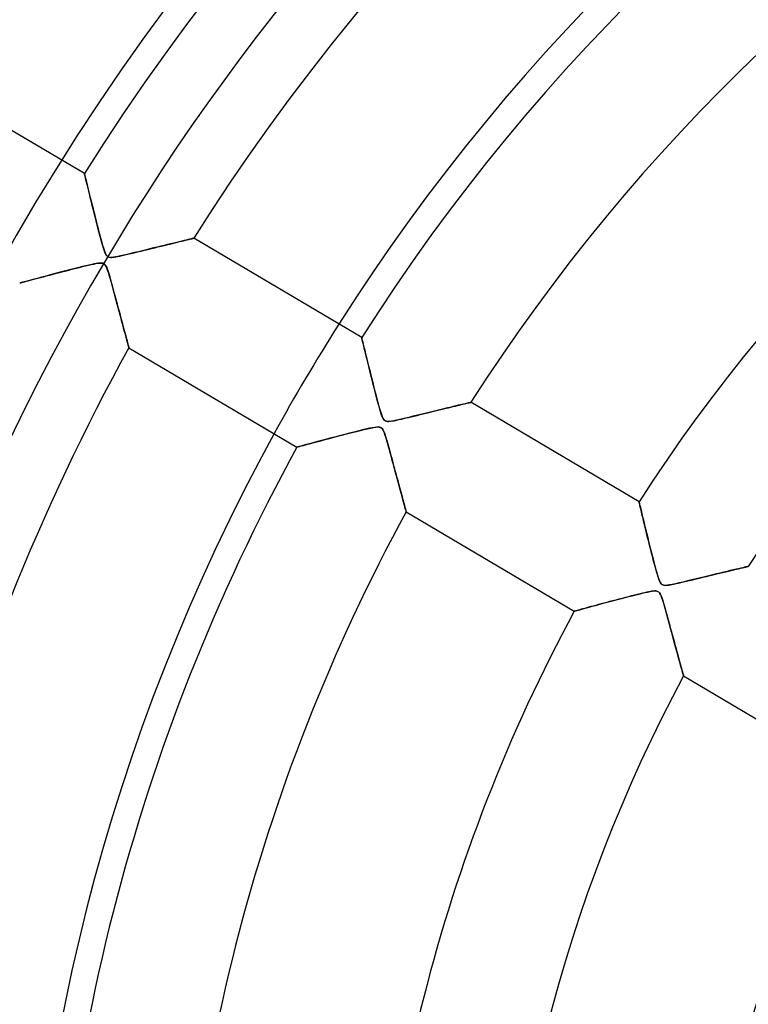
# Model space of a CAD drawing. Header units: millimetres. Extents: x -625 to 625, y -625 to 625.
# Tile 19 of 56: x -159 to -102, y 32 to 109. Entities that reach past the tile are written whole.
import ezdxf

# ---------------------------------------------------------------- set-up
doc = ezdxf.new("R2010")
doc.units = ezdxf.units.MM
doc.layers.add('HIDDEN', color=7, linetype='Continuous')
doc.layers.add('THICK', color=7, linetype='Continuous')

msp = doc.modelspace()

# ---------------------------------------------------------------- linework, layer by layer
at = {"layer": 'HIDDEN'}
for p, q in [((-154.279, 97.049), (-154.276, 97.038)), ((-154.276, 97.038), (-154.268, 97.005)), ((-154.268, 97.005), (-154.255, 96.951)), ((-154.255, 96.951), (-154.236, 96.875)), ((-154.236, 96.875), (-154.213, 96.778)), ((-154.213, 96.778), (-154.184, 96.662)), ((-154.184, 96.662), (-154.152, 96.527)), ((-154.152, 96.527), (-154.114, 96.375)), ((-154.114, 96.375), (-154.073, 96.206)), ((-154.073, 96.206), (-154.028, 96.022)), ((-154.028, 96.022), (-153.979, 95.825)), ((-153.979, 95.825), (-153.927, 95.615)), ((-153.927, 95.615), (-153.872, 95.393)), ((-153.872, 95.393), (-153.815, 95.16)), ((-153.815, 95.16), (-153.755, 94.918)), ((-153.755, 94.918), (-153.692, 94.667)), ((-153.692, 94.667), (-153.627, 94.409)), ((-153.627, 94.409), (-153.561, 94.146)), ((-153.561, 94.146), (-153.494, 93.88)), ((-153.494, 93.88), (-153.427, 93.615)), ((-153.427, 93.615), (-153.36, 93.35)), ((-153.36, 93.35), (-153.293, 93.088)), ((-153.293, 93.088), (-153.226, 92.83)), ((-153.226, 92.83), (-153.16, 92.576)), ((-153.16, 92.576), (-153.095, 92.327)), ((-153.095, 92.327), (-153.031, 92.086)), ((-153.031, 92.086), (-152.968, 91.852)), ((-152.968, 91.852), (-152.906, 91.628)), ((-152.906, 91.628), (-152.846, 91.418)), ((-152.846, 91.418), (-152.788, 91.225)), ((-148.495, 91.285), (-148.251, 91.344)), ((-148.251, 91.344), (-148.015, 91.402)), ((-148.015, 91.402), (-147.787, 91.458)), ((-147.787, 91.458), (-147.568, 91.511)), ((-147.568, 91.511), (-147.358, 91.562)), ((-147.358, 91.562), (-147.159, 91.611)), ((-147.159, 91.611), (-146.97, 91.657)), ((-146.97, 91.657), (-146.793, 91.7)), ((-146.793, 91.7), (-146.627, 91.74)), ((-146.627, 91.74), (-146.473, 91.777)), ((-146.473, 91.777), (-146.332, 91.811)), ((-146.332, 91.811), (-146.204, 91.842)), ((-146.204, 91.842), (-146.088, 91.87)), ((-146.088, 91.87), (-145.986, 91.895)), ((-145.986, 91.895), (-145.897, 91.916)), ((-145.897, 91.916), (-145.823, 91.934)), ((-145.823, 91.934), (-145.764, 91.948)), ((-145.764, 91.948), (-145.721, 91.958)), ((-145.721, 91.958), (-145.694, 91.965)), ((-145.694, 91.965), (-145.685, 91.967)), ((-152.788, 91.225), (-152.733, 91.052)), ((-152.733, 91.052), (-152.68, 90.904)), ((-152.68, 90.904), (-152.632, 90.785)), ((-152.632, 90.785), (-152.589, 90.697)), ((-152.589, 90.697), (-152.549, 90.631)), ((-152.549, 90.631), (-152.508, 90.579)), ((-152.508, 90.579), (-152.464, 90.537)), ((-151.489, 90.566), (-151.299, 90.608)), ((-151.299, 90.608), (-151.09, 90.656)), ((-151.09, 90.656), (-150.863, 90.709)), ((-150.863, 90.709), (-150.621, 90.766)), ((-150.621, 90.766), (-150.365, 90.828)), ((-150.365, 90.828), (-150.096, 90.893)), ((-150.096, 90.893), (-149.818, 90.961)), ((-149.818, 90.961), (-149.541, 91.029)), ((-149.541, 91.029), (-149.27, 91.095)), ((-149.27, 91.095), (-149.005, 91.16)), ((-149.005, 91.16), (-148.746, 91.223)), ((-148.746, 91.223), (-148.495, 91.285)), ((-154.171, 89.8), (-154.437, 89.735)), ((-153.927, 89.857), (-154.171, 89.8)), ((-153.707, 89.907), (-153.927, 89.857)), ((-153.514, 89.948), (-153.707, 89.907)), ((-153.347, 89.98), (-153.514, 89.948)), ((-153.191, 90.005), (-153.347, 89.98)), ((-153.048, 90.019), (-153.191, 90.005)), ((-152.927, 90.019), (-153.048, 90.019)), ((-152.83, 90.002), (-152.927, 90.019)), ((-152.75, 89.969), (-152.83, 90.002)), ((-152.681, 89.914), (-152.75, 89.969)), ((-152.619, 89.837), (-152.681, 89.914)), ((-152.562, 89.734), (-152.619, 89.837)), ((-152.464, 90.537), (-152.416, 90.506)), ((-152.416, 90.506), (-152.363, 90.483)), ((-152.363, 90.483), (-152.301, 90.468)), ((-152.301, 90.468), (-152.23, 90.461)), ((-152.23, 90.461), (-152.147, 90.46)), ((-152.147, 90.46), (-152.049, 90.468)), ((-152.049, 90.468), (-151.937, 90.482)), ((-151.937, 90.482), (-151.808, 90.503)), ((-151.808, 90.503), (-151.658, 90.531)), ((-151.658, 90.531), (-151.489, 90.566)), ((-157.137, 89.039), (-157.399, 88.97)), ((-156.863, 89.111), (-157.137, 89.039)), ((-156.578, 89.186), (-156.863, 89.111)), ((-156.283, 89.263), (-156.578, 89.186)), ((-155.978, 89.343), (-156.283, 89.263)), ((-155.663, 89.424), (-155.978, 89.343)), ((-155.341, 89.507), (-155.663, 89.424)), ((-155.024, 89.588), (-155.341, 89.507)), ((-154.722, 89.664), (-155.024, 89.588)), ((-154.437, 89.735), (-154.722, 89.664)), ((-152.506, 89.607), (-152.562, 89.734)), ((-152.45, 89.454), (-152.506, 89.607)), ((-152.391, 89.273), (-152.45, 89.454)), ((-152.327, 89.062), (-152.391, 89.273)), ((-152.257, 88.823), (-152.327, 89.062)), ((-159.354, 88.446), (-159.369, 88.442)), ((-159.31, 88.458), (-159.354, 88.446)), ((-159.237, 88.478), (-159.31, 88.458)), ((-159.137, 88.504), (-159.237, 88.478)), ((-159.014, 88.538), (-159.137, 88.504)), ((-158.869, 88.577), (-159.014, 88.538)), ((-158.704, 88.621), (-158.869, 88.577)), ((-158.521, 88.67), (-158.704, 88.621)), ((-158.323, 88.723), (-158.521, 88.67)), ((-158.11, 88.78), (-158.323, 88.723)), ((-157.885, 88.84), (-158.11, 88.78)), ((-157.648, 88.903), (-157.885, 88.84)), ((-157.399, 88.97), (-157.648, 88.903)), ((-152.183, 88.56), (-152.257, 88.823)), ((-152.105, 88.277), (-152.183, 88.56)), ((-152.023, 87.976), (-152.105, 88.277)), ((-151.94, 87.67), (-152.023, 87.976)), ((-151.859, 87.367), (-151.94, 87.67)), ((-151.778, 87.068), (-151.859, 87.367)), ((-151.699, 86.774), (-151.778, 87.068)), ((-151.622, 86.486), (-151.699, 86.774)), ((-151.546, 86.204), (-151.622, 86.486)), ((-151.472, 85.929), (-151.546, 86.204)), ((-151.4, 85.663), (-151.472, 85.929)), ((-151.331, 85.405), (-151.4, 85.663)), ((-151.264, 85.157), (-151.331, 85.405)), ((-151.2, 84.92), (-151.264, 85.157)), ((-151.139, 84.694), (-151.2, 84.92)), ((-151.081, 84.481), (-151.139, 84.694)), ((-151.027, 84.282), (-151.081, 84.481)), ((-150.977, 84.099), (-151.027, 84.282)), ((-150.932, 83.933), (-150.977, 84.099)), ((-150.892, 83.786), (-150.932, 83.933)), ((-150.857, 83.658), (-150.892, 83.786)), ((-150.828, 83.552), (-150.857, 83.658)), ((-132.471, 84.152), (-132.466, 84.13)), ((-132.466, 84.13), (-132.45, 84.065)), ((-132.45, 84.065), (-132.424, 83.957)), ((-132.424, 83.957), (-132.388, 83.809)), ((-132.388, 83.809), (-132.343, 83.624)), ((-132.343, 83.624), (-132.29, 83.406)), ((-150.805, 83.468), (-150.828, 83.552)), ((-150.789, 83.408), (-150.805, 83.468)), ((-150.779, 83.372), (-150.789, 83.408)), ((-150.776, 83.36), (-150.779, 83.372)), ((-132.29, 83.406), (-132.23, 83.158)), ((-132.23, 83.158), (-132.163, 82.883)), ((-132.163, 82.883), (-132.09, 82.584)), ((-132.09, 82.584), (-132.011, 82.265)), ((-132.011, 82.265), (-131.928, 81.927)), ((-131.928, 81.927), (-131.84, 81.575)), ((-131.84, 81.575), (-131.75, 81.213)), ((-131.75, 81.213), (-131.658, 80.848)), ((-131.658, 80.848), (-131.567, 80.488)), ((-131.567, 80.488), (-131.477, 80.135)), ((-131.477, 80.135), (-131.389, 79.791)), ((-131.389, 79.791), (-131.303, 79.462)), ((-131.303, 79.462), (-131.22, 79.149)), ((-131.22, 79.149), (-131.141, 78.856)), ((-124.382, 78.949), (-124.269, 78.976)), ((-124.269, 78.976), (-124.168, 79)), ((-124.168, 79), (-124.082, 79.02)), ((-124.082, 79.02), (-124.009, 79.038)), ((-124.009, 79.038), (-123.952, 79.051)), ((-123.952, 79.051), (-123.91, 79.061)), ((-123.91, 79.061), (-123.885, 79.067)), ((-123.885, 79.067), (-123.876, 79.069)), ((-131.141, 78.856), (-131.065, 78.586)), ((-131.065, 78.586), (-130.993, 78.342)), ((-130.993, 78.342), (-130.924, 78.129)), ((-127.641, 78.16), (-127.396, 78.22)), ((-127.396, 78.22), (-127.152, 78.279)), ((-127.152, 78.279), (-126.914, 78.337)), ((-126.914, 78.337), (-126.682, 78.394)), ((-126.682, 78.394), (-126.458, 78.448)), ((-126.458, 78.448), (-126.241, 78.501)), ((-126.241, 78.501), (-126.031, 78.552)), ((-126.031, 78.552), (-125.828, 78.601)), ((-125.828, 78.601), (-125.634, 78.648)), ((-125.634, 78.648), (-125.448, 78.693)), ((-125.448, 78.693), (-125.27, 78.736)), ((-125.27, 78.736), (-125.1, 78.777)), ((-125.1, 78.777), (-124.939, 78.815)), ((-124.939, 78.815), (-124.786, 78.852)), ((-124.786, 78.852), (-124.641, 78.887)), ((-124.641, 78.887), (-124.506, 78.919)), ((-124.506, 78.919), (-124.382, 78.949)), ((-130.924, 78.129), (-130.858, 77.952)), ((-130.858, 77.952), (-130.797, 77.818)), ((-130.797, 77.818), (-130.738, 77.723)), ((-130.738, 77.723), (-130.677, 77.656)), ((-130.677, 77.656), (-130.609, 77.61)), ((-130.609, 77.61), (-130.532, 77.582)), ((-130.532, 77.582), (-130.44, 77.569)), ((-130.44, 77.569), (-130.326, 77.57)), ((-130.326, 77.57), (-130.195, 77.582)), ((-130.195, 77.582), (-130.059, 77.602)), ((-130.059, 77.602), (-129.928, 77.626)), ((-129.928, 77.626), (-129.803, 77.651)), ((-129.803, 77.651), (-129.666, 77.68)), ((-129.666, 77.68), (-129.514, 77.713)), ((-129.514, 77.713), (-129.348, 77.751)), ((-129.348, 77.751), (-129.17, 77.792)), ((-129.17, 77.792), (-128.979, 77.837)), ((-128.979, 77.837), (-128.778, 77.885)), ((-128.778, 77.885), (-128.567, 77.936)), ((-128.567, 77.936), (-128.346, 77.989)), ((-128.346, 77.989), (-128.118, 78.044)), ((-128.118, 78.044), (-127.883, 78.101)), ((-127.883, 78.101), (-127.641, 78.16)), ((-133.206, 76.7), (-133.542, 76.614)), ((-132.887, 76.781), (-133.206, 76.7)), ((-132.588, 76.855), (-132.887, 76.781)), ((-132.313, 76.922), (-132.588, 76.855)), ((-132.065, 76.98), (-132.313, 76.922)), ((-131.848, 77.029), (-132.065, 76.98)), ((-131.653, 77.069), (-131.848, 77.029)), ((-131.473, 77.101), (-131.653, 77.069)), ((-131.312, 77.122), (-131.473, 77.101)), ((-131.179, 77.129), (-131.312, 77.122)), ((-131.074, 77.121), (-131.179, 77.129)), ((-130.991, 77.097), (-131.074, 77.121)), ((-130.921, 77.057), (-130.991, 77.097)), ((-130.859, 76.998), (-130.921, 77.057)), ((-130.802, 76.915), (-130.859, 76.998)), ((-130.744, 76.802), (-130.802, 76.915)), ((-130.684, 76.652), (-130.744, 76.802)), ((-130.621, 76.47), (-130.684, 76.652)), ((-136.219, 75.908), (-136.475, 75.839)), ((-135.94, 75.983), (-136.219, 75.908)), ((-135.64, 76.063), (-135.94, 75.983)), ((-135.318, 76.149), (-135.64, 76.063)), ((-134.977, 76.24), (-135.318, 76.149)), ((-134.617, 76.334), (-134.977, 76.24)), ((-134.251, 76.43), (-134.617, 76.334)), ((-133.891, 76.524), (-134.251, 76.43)), ((-133.542, 76.614), (-133.891, 76.524)), ((-130.555, 76.26), (-130.621, 76.47)), ((-130.487, 76.031), (-130.555, 76.26)), ((-130.42, 75.795), (-130.487, 76.031)), ((-137.542, 75.55), (-137.561, 75.545)), ((-137.486, 75.565), (-137.542, 75.55)), ((-137.393, 75.591), (-137.486, 75.565)), ((-137.265, 75.625), (-137.393, 75.591)), ((-137.106, 75.669), (-137.265, 75.625)), ((-136.92, 75.719), (-137.106, 75.669)), ((-136.708, 75.776), (-136.92, 75.719)), ((-136.475, 75.839), (-136.708, 75.776)), ((-130.354, 75.56), (-130.42, 75.795)), ((-130.29, 75.325), (-130.354, 75.56)), ((-130.226, 75.091), (-130.29, 75.325)), ((-130.163, 74.859), (-130.226, 75.091)), ((-130.1, 74.629), (-130.163, 74.859)), ((-130.038, 74.4), (-130.1, 74.629)), ((-129.977, 74.174), (-130.038, 74.4)), ((-129.917, 73.951), (-129.977, 74.174)), ((-129.857, 73.731), (-129.917, 73.951)), ((-129.799, 73.514), (-129.857, 73.731)), ((-129.741, 73.301), (-129.799, 73.514)), ((-129.685, 73.091), (-129.741, 73.301)), ((-129.629, 72.886), (-129.685, 73.091)), ((-129.575, 72.686), (-129.629, 72.886)), ((-129.522, 72.49), (-129.575, 72.686)), ((-129.47, 72.3), (-129.522, 72.49)), ((-129.42, 72.115), (-129.47, 72.3)), ((-129.371, 71.937), (-129.42, 72.115)), ((-129.325, 71.766), (-129.371, 71.937)), ((-129.28, 71.603), (-129.325, 71.766)), ((-129.238, 71.447), (-129.28, 71.603)), ((-129.197, 71.301), (-129.238, 71.447)), ((-129.16, 71.164), (-129.197, 71.301)), ((-110.66, 71.253), (-110.657, 71.241)), ((-110.657, 71.241), (-110.648, 71.204)), ((-129.125, 71.037), (-129.16, 71.164)), ((-129.093, 70.921), (-129.125, 71.037)), ((-129.065, 70.817), (-129.093, 70.921)), ((-129.039, 70.725), (-129.065, 70.817)), ((-129.017, 70.645), (-129.039, 70.725)), ((-128.999, 70.58), (-129.017, 70.645)), ((-128.985, 70.528), (-128.999, 70.58)), ((-128.975, 70.491), (-128.985, 70.528)), ((-128.969, 70.469), (-128.975, 70.491)), ((-128.967, 70.462), (-128.969, 70.469)), ((-110.648, 71.204), (-110.634, 71.144)), ((-110.634, 71.144), (-110.613, 71.058)), ((-110.613, 71.058), (-110.587, 70.948)), ((-110.587, 70.948), (-110.555, 70.814)), ((-110.555, 70.814), (-110.517, 70.657)), ((-110.517, 70.657), (-110.475, 70.48)), ((-110.475, 70.48), (-110.427, 70.282)), ((-110.427, 70.282), (-110.375, 70.065)), ((-110.375, 70.065), (-110.318, 69.83)), ((-110.318, 69.83), (-110.257, 69.579)), ((-110.257, 69.579), (-110.192, 69.313)), ((-110.192, 69.313), (-110.124, 69.034)), ((-110.124, 69.034), (-110.052, 68.742)), ((-110.052, 68.742), (-109.977, 68.439)), ((-109.977, 68.439), (-109.901, 68.133)), ((-109.901, 68.133), (-109.825, 67.827)), ((-109.825, 67.827), (-109.749, 67.526)), ((-109.749, 67.526), (-109.674, 67.23)), ((-109.674, 67.23), (-109.6, 66.941)), ((-109.6, 66.941), (-109.527, 66.662)), ((-109.527, 66.662), (-109.457, 66.394)), ((-109.457, 66.394), (-109.389, 66.14)), ((-109.389, 66.14), (-109.324, 65.901)), ((-109.324, 65.901), (-109.261, 65.678)), ((-103.836, 65.749), (-103.616, 65.802)), ((-103.616, 65.802), (-103.407, 65.852)), ((-103.407, 65.852), (-103.208, 65.899)), ((-103.208, 65.899), (-103.019, 65.944)), ((-103.019, 65.944), (-102.841, 65.986)), ((-102.841, 65.986), (-102.677, 66.024)), ((-102.677, 66.024), (-102.527, 66.06)), ((-102.527, 66.06), (-102.394, 66.091)), ((-102.394, 66.091), (-102.28, 66.118)), ((-102.28, 66.118), (-102.188, 66.139)), ((-102.188, 66.139), (-102.12, 66.155)), ((-102.12, 66.155), (-102.077, 66.165)), ((-102.077, 66.165), (-102.063, 66.169)), ((-109.261, 65.678), (-109.201, 65.473)), ((-109.201, 65.473), (-109.141, 65.285)), ((-109.141, 65.285), (-109.083, 65.12)), ((-109.083, 65.12), (-109.028, 64.986)), ((-106.927, 65.005), (-106.687, 65.062)), ((-106.687, 65.062), (-106.437, 65.123)), ((-106.437, 65.123), (-106.176, 65.186)), ((-106.176, 65.186), (-105.907, 65.251)), ((-105.907, 65.251), (-105.631, 65.317)), ((-105.631, 65.317), (-105.353, 65.385)), ((-105.353, 65.385), (-105.08, 65.451)), ((-105.08, 65.451), (-104.814, 65.515)), ((-104.814, 65.515), (-104.556, 65.577)), ((-104.556, 65.577), (-104.307, 65.637)), ((-104.307, 65.637), (-104.067, 65.694)), ((-104.067, 65.694), (-103.836, 65.749)), ((-109.028, 64.986), (-108.974, 64.883)), ((-108.974, 64.883), (-108.92, 64.806)), ((-108.92, 64.806), (-108.86, 64.749)), ((-108.86, 64.749), (-108.792, 64.71)), ((-108.792, 64.71), (-108.712, 64.686)), ((-108.712, 64.686), (-108.613, 64.677)), ((-108.613, 64.677), (-108.487, 64.681)), ((-108.487, 64.681), (-108.344, 64.698)), ((-108.344, 64.698), (-108.196, 64.722)), ((-108.196, 64.722), (-108.056, 64.749)), ((-108.056, 64.749), (-107.911, 64.779)), ((-107.911, 64.779), (-107.747, 64.814)), ((-107.747, 64.814), (-107.565, 64.855)), ((-107.565, 64.855), (-107.367, 64.901)), ((-107.367, 64.901), (-107.154, 64.951)), ((-107.154, 64.951), (-106.927, 65.005)), ((-112.491, 63.526), (-112.733, 63.462)), ((-112.243, 63.591), (-112.491, 63.526)), ((-111.99, 63.657), (-112.243, 63.591)), ((-111.734, 63.723), (-111.99, 63.657)), ((-111.482, 63.788), (-111.734, 63.723)), ((-111.239, 63.851), (-111.482, 63.788)), ((-111.006, 63.909), (-111.239, 63.851)), ((-110.786, 63.964), (-111.006, 63.909)), ((-110.578, 64.015), (-110.786, 63.964)), ((-110.384, 64.061), (-110.578, 64.015)), ((-110.204, 64.103), (-110.384, 64.061)), ((-110.041, 64.139), (-110.204, 64.103)), ((-109.895, 64.17), (-110.041, 64.139)), ((-109.765, 64.194), (-109.895, 64.17)), ((-109.644, 64.215), (-109.765, 64.194)), ((-109.53, 64.229), (-109.644, 64.215)), ((-109.426, 64.236), (-109.53, 64.229)), ((-109.336, 64.236), (-109.426, 64.236)), ((-109.261, 64.226), (-109.336, 64.236)), ((-109.199, 64.208), (-109.261, 64.226)), ((-109.145, 64.181), (-109.199, 64.208)), ((-109.097, 64.144), (-109.145, 64.181)), ((-109.054, 64.098), (-109.097, 64.144)), ((-109.013, 64.039), (-109.054, 64.098)), ((-108.969, 63.961), (-109.013, 64.039)), ((-108.919, 63.848), (-108.969, 63.961)), ((-108.861, 63.693), (-108.919, 63.848)), ((-108.794, 63.489), (-108.861, 63.693)), ((-108.719, 63.242), (-108.794, 63.489)), ((-115.521, 62.708), (-115.601, 62.687)), ((-115.428, 62.734), (-115.521, 62.708)), ((-115.322, 62.763), (-115.428, 62.734)), ((-115.204, 62.796), (-115.322, 62.763)), ((-115.073, 62.831), (-115.204, 62.796)), ((-114.931, 62.87), (-115.073, 62.831)), ((-114.777, 62.912), (-114.931, 62.87)), ((-114.612, 62.957), (-114.777, 62.912)), ((-114.437, 63.005), (-114.612, 62.957)), ((-114.252, 63.055), (-114.437, 63.005)), ((-114.057, 63.108), (-114.252, 63.055)), ((-113.854, 63.163), (-114.057, 63.108)), ((-113.644, 63.219), (-113.854, 63.163)), ((-113.426, 63.278), (-113.644, 63.219)), ((-113.201, 63.338), (-113.426, 63.278)), ((-112.97, 63.399), (-113.201, 63.338)), ((-112.733, 63.462), (-112.97, 63.399)), ((-108.637, 62.959), (-108.719, 63.242)), ((-108.549, 62.647), (-108.637, 62.959)), ((-115.741, 62.648), (-115.75, 62.645)), ((-115.712, 62.656), (-115.741, 62.648)), ((-115.665, 62.669), (-115.712, 62.656)), ((-115.601, 62.687), (-115.665, 62.669)), ((-108.456, 62.311), (-108.549, 62.647)), ((-108.361, 61.962), (-108.456, 62.311)), ((-108.267, 61.617), (-108.361, 61.962)), ((-108.176, 61.281), (-108.267, 61.617)), ((-108.087, 60.953), (-108.176, 61.281)), ((-108, 60.635), (-108.087, 60.953)), ((-107.916, 60.326), (-108, 60.635)), ((-107.835, 60.029), (-107.916, 60.326)), ((-107.757, 59.743), (-107.835, 60.029)), ((-107.682, 59.468), (-107.757, 59.743)), ((-107.61, 59.207), (-107.682, 59.468)), ((-107.542, 58.961), (-107.61, 59.207)), ((-107.478, 58.731), (-107.542, 58.961)), ((-107.419, 58.517), (-107.478, 58.731)), ((-107.365, 58.323), (-107.419, 58.517)), ((-107.317, 58.148), (-107.365, 58.323)), ((-107.274, 57.994), (-107.317, 58.148)), ((-107.237, 57.862), (-107.274, 57.994)), ((-107.207, 57.753), (-107.237, 57.862)), ((-107.183, 57.669), (-107.207, 57.753)), ((-107.166, 57.609), (-107.183, 57.669)), ((-107.156, 57.573), (-107.166, 57.609)), ((-107.153, 57.561), (-107.156, 57.573))]:
    msp.add_line(p, q, dxfattribs=at)
for radius, start, end in [(506.5, 0, 179.99998), (502.5, 0, 180.00002), (450, 0, 179.99998), (202.6, 0, 180.00002), (184.35, 89.99998, 270.00002), (177.275, 89.99998, 179.99998), (159.025, 147.59823, 151.20179)]:
    msp.add_arc((0, 0), radius, start, end, dxfattribs=at)
at = {"layer": 'THICK'}
for p, q in [((-154.279, 97.049), (-167.492, 104.863)), ((-154.275, 97.034), (-154.279, 97.049)), ((-154.264, 96.989), (-154.275, 97.034)), ((-154.246, 96.916), (-154.264, 96.989)), ((-154.222, 96.816), (-154.246, 96.916)), ((-154.192, 96.692), (-154.222, 96.816)), ((-154.156, 96.545), (-154.192, 96.692)), ((-154.115, 96.379), (-154.156, 96.545)), ((-154.07, 96.196), (-154.115, 96.379)), ((-154.021, 95.996), (-154.07, 96.196)), ((-153.969, 95.783), (-154.021, 95.996)), ((-153.913, 95.557), (-153.969, 95.783)), ((-153.854, 95.318), (-153.913, 95.557)), ((-153.792, 95.068), (-153.854, 95.318)), ((-153.727, 94.805), (-153.792, 95.068)), ((-153.658, 94.531), (-153.727, 94.805)), ((-153.586, 94.245), (-153.658, 94.531)), ((-153.512, 93.949), (-153.586, 94.245)), ((-153.434, 93.643), (-153.512, 93.949)), ((-153.354, 93.328), (-153.434, 93.643)), ((-153.272, 93.006), (-153.354, 93.328)), ((-153.19, 92.689), (-153.272, 93.006)), ((-153.111, 92.388), (-153.19, 92.689)), ((-153.036, 92.104), (-153.111, 92.388)), ((-152.965, 91.84), (-153.036, 92.104)), ((-152.898, 91.598), (-152.965, 91.84)), ((-152.835, 91.381), (-152.898, 91.598)), ((-152.778, 91.192), (-152.835, 91.381)), ((-148.004, 91.405), (-148.272, 91.339)), ((-147.745, 91.468), (-148.004, 91.405)), ((-147.496, 91.529), (-147.745, 91.468)), ((-147.257, 91.587), (-147.496, 91.529)), ((-147.029, 91.642), (-147.257, 91.587)), ((-146.815, 91.694), (-147.029, 91.642)), ((-146.615, 91.743), (-146.815, 91.694)), ((-146.431, 91.787), (-146.615, 91.743)), ((-146.264, 91.828), (-146.431, 91.787)), ((-146.115, 91.863), (-146.264, 91.828)), ((-145.987, 91.894), (-146.115, 91.863)), ((-145.879, 91.92), (-145.987, 91.894)), ((-145.795, 91.941), (-145.879, 91.92)), ((-145.734, 91.955), (-145.795, 91.941)), ((-145.697, 91.964), (-145.734, 91.955)), ((-145.685, 91.967), (-145.697, 91.964)), ((-132.471, 84.152), (-145.685, 91.967)), ((-152.726, 91.031), (-152.778, 91.192)), ((-152.672, 90.883), (-152.726, 91.031)), ((-152.616, 90.75), (-152.672, 90.883)), ((-152.557, 90.644), (-152.616, 90.75)), ((-152.496, 90.567), (-152.557, 90.644)), ((-151.429, 90.579), (-151.645, 90.534)), ((-151.186, 90.633), (-151.429, 90.579)), ((-150.921, 90.695), (-151.186, 90.633)), ((-150.635, 90.763), (-150.921, 90.695)), ((-150.332, 90.836), (-150.635, 90.763)), ((-150.024, 90.911), (-150.332, 90.836)), ((-149.719, 90.985), (-150.024, 90.911)), ((-149.418, 91.059), (-149.719, 90.985)), ((-149.122, 91.131), (-149.418, 91.059)), ((-148.832, 91.202), (-149.122, 91.131)), ((-148.549, 91.272), (-148.832, 91.202)), ((-148.272, 91.339), (-148.549, 91.272)), ((-154.419, 89.739), (-154.183, 89.797)), ((-154.183, 89.797), (-153.957, 89.851)), ((-153.957, 89.851), (-153.744, 89.899)), ((-153.744, 89.899), (-153.548, 89.941)), ((-153.548, 89.941), (-153.369, 89.976)), ((-153.369, 89.976), (-153.214, 90.001)), ((-153.214, 90.001), (-153.087, 90.016)), ((-153.087, 90.016), (-152.989, 90.021)), ((-152.989, 90.021), (-152.912, 90.018)), ((-152.912, 90.018), (-152.846, 90.007)), ((-152.846, 90.007), (-152.788, 89.988)), ((-152.788, 89.988), (-152.738, 89.962)), ((-152.738, 89.962), (-152.692, 89.926)), ((-152.692, 89.926), (-152.649, 89.879)), ((-152.649, 89.879), (-152.609, 89.821)), ((-152.609, 89.821), (-152.568, 89.747)), ((-152.428, 90.513), (-152.496, 90.567)), ((-152.347, 90.479), (-152.428, 90.513)), ((-152.249, 90.462), (-152.347, 90.479)), ((-152.132, 90.461), (-152.249, 90.462)), ((-151.993, 90.474), (-152.132, 90.461)), ((-151.833, 90.498), (-151.993, 90.474)), ((-151.645, 90.534), (-151.833, 90.498)), ((-157.249, 89.009), (-156.999, 89.075)), ((-156.999, 89.075), (-156.742, 89.143)), ((-156.742, 89.143), (-156.479, 89.212)), ((-156.479, 89.212), (-156.214, 89.281)), ((-156.214, 89.281), (-155.949, 89.35)), ((-155.949, 89.35), (-155.685, 89.419)), ((-155.685, 89.419), (-155.423, 89.486)), ((-155.423, 89.486), (-155.164, 89.552)), ((-155.164, 89.552), (-154.91, 89.617)), ((-154.91, 89.617), (-154.661, 89.679)), ((-154.661, 89.679), (-154.419, 89.739)), ((-152.568, 89.747), (-152.528, 89.659)), ((-152.528, 89.659), (-152.486, 89.553)), ((-152.486, 89.553), (-152.442, 89.43)), ((-152.442, 89.43), (-152.395, 89.286)), ((-152.395, 89.286), (-152.344, 89.12)), ((-152.344, 89.12), (-152.289, 88.933)), ((-159.369, 88.442), (-159.358, 88.445)), ((-159.358, 88.445), (-159.326, 88.454)), ((-159.326, 88.454), (-159.272, 88.468)), ((-159.272, 88.468), (-159.196, 88.489)), ((-159.196, 88.489), (-159.1, 88.514)), ((-159.1, 88.514), (-158.984, 88.546)), ((-158.984, 88.546), (-158.85, 88.582)), ((-158.85, 88.582), (-158.699, 88.623)), ((-158.699, 88.623), (-158.531, 88.667)), ((-158.531, 88.667), (-158.349, 88.716)), ((-158.349, 88.716), (-158.152, 88.769)), ((-158.152, 88.769), (-157.943, 88.825)), ((-157.943, 88.825), (-157.722, 88.884)), ((-157.722, 88.884), (-157.491, 88.945)), ((-157.491, 88.945), (-157.249, 89.009)), ((-152.289, 88.933), (-152.23, 88.727)), ((-152.23, 88.727), (-152.168, 88.503)), ((-152.168, 88.503), (-152.101, 88.264)), ((-152.101, 88.264), (-152.032, 88.009)), ((-152.032, 88.009), (-151.96, 87.742)), ((-151.96, 87.742), (-151.885, 87.466)), ((-151.885, 87.466), (-151.811, 87.19)), ((-151.811, 87.19), (-151.738, 86.921)), ((-151.738, 86.921), (-151.668, 86.657)), ((-151.668, 86.657), (-151.599, 86.4)), ((-151.599, 86.4), (-151.531, 86.15)), ((-151.531, 86.15), (-151.466, 85.908)), ((-151.466, 85.908), (-151.403, 85.673)), ((-151.403, 85.673), (-151.342, 85.447)), ((-151.342, 85.447), (-151.283, 85.229)), ((-151.283, 85.229), (-151.227, 85.021)), ((-151.227, 85.021), (-151.173, 84.822)), ((-151.173, 84.822), (-151.123, 84.635)), ((-151.123, 84.635), (-151.075, 84.459)), ((-151.075, 84.459), (-151.03, 84.294)), ((-151.03, 84.294), (-150.989, 84.142)), ((-150.989, 84.142), (-150.951, 84.001)), ((-150.951, 84.001), (-150.916, 83.874)), ((-150.916, 83.874), (-150.885, 83.759)), ((-150.885, 83.759), (-150.857, 83.658)), ((-150.857, 83.658), (-150.833, 83.57)), ((-132.466, 84.133), (-132.471, 84.152)), ((-132.453, 84.076), (-132.466, 84.133)), ((-132.43, 83.982), (-132.453, 84.076)), ((-132.399, 83.853), (-132.43, 83.982)), ((-132.36, 83.694), (-132.399, 83.853)), ((-132.315, 83.506), (-132.36, 83.694)), ((-150.833, 83.57), (-150.813, 83.496)), ((-150.813, 83.496), (-150.797, 83.438)), ((-150.797, 83.438), (-150.785, 83.395)), ((-150.785, 83.395), (-150.778, 83.368)), ((-150.778, 83.368), (-150.776, 83.36)), ((-150.776, 83.36), (-137.561, 75.545)), ((-132.263, 83.293), (-132.315, 83.506)), ((-132.206, 83.058), (-132.263, 83.293)), ((-132.143, 82.8), (-132.206, 83.058)), ((-132.074, 82.52), (-132.143, 82.8)), ((-132, 82.218), (-132.074, 82.52)), ((-131.92, 81.895), (-132, 82.218)), ((-131.835, 81.552), (-131.92, 81.895)), ((-131.745, 81.191), (-131.835, 81.552)), ((-131.652, 80.824), (-131.745, 81.191)), ((-131.561, 80.464), (-131.652, 80.824)), ((-131.472, 80.114), (-131.561, 80.464)), ((-131.386, 79.779), (-131.472, 80.114)), ((-131.302, 79.46), (-131.386, 79.779)), ((-131.224, 79.162), (-131.302, 79.46)), ((-131.15, 78.889), (-131.224, 79.162)), ((-124.34, 78.959), (-124.457, 78.931)), ((-124.235, 78.984), (-124.34, 78.959)), ((-124.142, 79.006), (-124.235, 78.984)), ((-124.062, 79.025), (-124.142, 79.006)), ((-123.995, 79.041), (-124.062, 79.025)), ((-123.944, 79.053), (-123.995, 79.041)), ((-123.906, 79.062), (-123.944, 79.053)), ((-123.884, 79.067), (-123.906, 79.062)), ((-123.876, 79.069), (-123.884, 79.067)), ((-110.66, 71.253), (-123.876, 79.069)), ((-131.081, 78.644), (-131.15, 78.889)), ((-131.019, 78.43), (-131.081, 78.644)), ((-130.961, 78.24), (-131.019, 78.43)), ((-130.902, 78.066), (-130.961, 78.24)), ((-127.392, 78.221), (-127.616, 78.166)), ((-127.17, 78.275), (-127.392, 78.221)), ((-126.952, 78.328), (-127.17, 78.275)), ((-126.737, 78.38), (-126.952, 78.328)), ((-126.527, 78.432), (-126.737, 78.38)), ((-126.32, 78.482), (-126.527, 78.432)), ((-126.118, 78.531), (-126.32, 78.482)), ((-125.921, 78.578), (-126.118, 78.531)), ((-125.729, 78.625), (-125.921, 78.578)), ((-125.543, 78.67), (-125.729, 78.625)), ((-125.364, 78.713), (-125.543, 78.67)), ((-125.192, 78.754), (-125.364, 78.713)), ((-125.027, 78.794), (-125.192, 78.754)), ((-124.871, 78.832), (-125.027, 78.794)), ((-124.723, 78.867), (-124.871, 78.832)), ((-124.585, 78.9), (-124.723, 78.867)), ((-124.457, 78.931), (-124.585, 78.9)), ((-130.843, 77.916), (-130.902, 78.066)), ((-130.785, 77.796), (-130.843, 77.916)), ((-130.727, 77.708), (-130.785, 77.796)), ((-130.666, 77.646), (-130.727, 77.708)), ((-130.597, 77.604), (-130.666, 77.646)), ((-130.516, 77.579), (-130.597, 77.604)), ((-130.416, 77.568), (-130.516, 77.579)), ((-130.288, 77.573), (-130.416, 77.568)), ((-130.128, 77.592), (-130.288, 77.573)), ((-129.938, 77.624), (-130.128, 77.592)), ((-129.723, 77.668), (-129.938, 77.624)), ((-129.489, 77.719), (-129.723, 77.668)), ((-129.25, 77.773), (-129.489, 77.719)), ((-129.012, 77.829), (-129.25, 77.773)), ((-128.775, 77.885), (-129.012, 77.829)), ((-128.54, 77.942), (-128.775, 77.885)), ((-128.306, 77.999), (-128.54, 77.942)), ((-128.074, 78.055), (-128.306, 77.999)), ((-127.844, 78.111), (-128.074, 78.055)), ((-127.616, 78.166), (-127.844, 78.111)), ((-133.562, 76.609), (-133.219, 76.697)), ((-133.219, 76.697), (-132.889, 76.781)), ((-132.889, 76.781), (-132.574, 76.859)), ((-132.574, 76.859), (-132.28, 76.93)), ((-132.28, 76.93), (-132.007, 76.994)), ((-132.007, 76.994), (-131.758, 77.048)), ((-131.758, 77.048), (-131.538, 77.091)), ((-131.538, 77.091), (-131.351, 77.118)), ((-131.351, 77.118), (-131.204, 77.129)), ((-131.204, 77.129), (-131.093, 77.124)), ((-131.093, 77.124), (-131.005, 77.102)), ((-131.005, 77.102), (-130.931, 77.065)), ((-130.931, 77.065), (-130.87, 77.01)), ((-130.87, 77.01), (-130.814, 76.936)), ((-130.814, 76.936), (-130.76, 76.836)), ((-130.76, 76.836), (-130.708, 76.716)), ((-130.708, 76.716), (-130.66, 76.587)), ((-136.574, 75.813), (-136.301, 75.886)), ((-136.301, 75.886), (-136.004, 75.966)), ((-136.004, 75.966), (-135.686, 76.051)), ((-135.686, 76.051), (-135.35, 76.14)), ((-135.35, 76.14), (-135, 76.233)), ((-135, 76.233), (-134.638, 76.329)), ((-134.638, 76.329), (-134.275, 76.424)), ((-134.275, 76.424), (-133.915, 76.518)), ((-133.915, 76.518), (-133.562, 76.609)), ((-130.66, 76.587), (-130.617, 76.46)), ((-130.617, 76.46), (-130.579, 76.339)), ((-130.579, 76.339), (-130.538, 76.205)), ((-130.538, 76.205), (-130.494, 76.056)), ((-130.494, 76.056), (-130.447, 75.892)), ((-130.447, 75.892), (-130.398, 75.716)), ((-137.561, 75.545), (-137.54, 75.551)), ((-137.54, 75.551), (-137.475, 75.568)), ((-137.475, 75.568), (-137.368, 75.597)), ((-137.368, 75.597), (-137.221, 75.637)), ((-137.221, 75.637), (-137.037, 75.687)), ((-137.037, 75.687), (-136.82, 75.746)), ((-136.82, 75.746), (-136.574, 75.813)), ((-130.398, 75.716), (-130.345, 75.527)), ((-130.345, 75.527), (-130.29, 75.328)), ((-130.29, 75.328), (-130.233, 75.118)), ((-130.233, 75.118), (-130.173, 74.899)), ((-130.173, 74.899), (-130.112, 74.673)), ((-130.112, 74.673), (-130.049, 74.439)), ((-130.049, 74.439), (-129.984, 74.199)), ((-129.984, 74.199), (-129.918, 73.955)), ((-129.918, 73.955), (-129.853, 73.713)), ((-129.853, 73.713), (-129.789, 73.476)), ((-129.789, 73.476), (-129.727, 73.246)), ((-129.727, 73.246), (-129.666, 73.023)), ((-129.666, 73.023), (-129.608, 72.807)), ((-129.608, 72.807), (-129.551, 72.599)), ((-129.551, 72.599), (-129.497, 72.398)), ((-129.497, 72.398), (-129.444, 72.205)), ((-129.444, 72.205), (-129.394, 72.02)), ((-129.394, 72.02), (-129.346, 71.844)), ((-129.346, 71.844), (-129.3, 71.675)), ((-129.3, 71.675), (-129.256, 71.515)), ((-129.256, 71.515), (-129.214, 71.363)), ((-129.214, 71.363), (-129.175, 71.22)), ((-129.175, 71.22), (-129.138, 71.086)), ((-110.657, 71.243), (-110.66, 71.253)), ((-110.65, 71.215), (-110.657, 71.243)), ((-129.138, 71.086), (-129.105, 70.963)), ((-129.105, 70.963), (-129.074, 70.851)), ((-129.074, 70.851), (-129.046, 70.751)), ((-129.046, 70.751), (-129.023, 70.665)), ((-129.023, 70.665), (-129.003, 70.593)), ((-129.003, 70.593), (-128.987, 70.537)), ((-128.987, 70.537), (-128.976, 70.495)), ((-128.976, 70.495), (-128.969, 70.47)), ((-128.969, 70.47), (-128.967, 70.462)), ((-128.967, 70.462), (-115.75, 62.645)), ((-110.639, 71.167), (-110.65, 71.215)), ((-110.624, 71.102), (-110.639, 71.167)), ((-110.605, 71.022), (-110.624, 71.102)), ((-110.582, 70.928), (-110.605, 71.022)), ((-110.557, 70.821), (-110.582, 70.928)), ((-110.528, 70.702), (-110.557, 70.821)), ((-110.497, 70.57), (-110.528, 70.702)), ((-110.462, 70.426), (-110.497, 70.57)), ((-110.425, 70.271), (-110.462, 70.426)), ((-110.385, 70.105), (-110.425, 70.271)), ((-110.342, 69.929), (-110.385, 70.105)), ((-110.297, 69.742), (-110.342, 69.929)), ((-110.249, 69.547), (-110.297, 69.742)), ((-110.199, 69.342), (-110.249, 69.547)), ((-110.148, 69.131), (-110.199, 69.342)), ((-110.094, 68.912), (-110.148, 69.131)), ((-110.038, 68.686), (-110.094, 68.912)), ((-109.981, 68.454), (-110.038, 68.686)), ((-109.922, 68.216), (-109.981, 68.454)), ((-109.861, 67.972), (-109.922, 68.216)), ((-109.799, 67.724), (-109.861, 67.972)), ((-109.735, 67.471), (-109.799, 67.724)), ((-109.67, 67.214), (-109.735, 67.471)), ((-109.605, 66.962), (-109.67, 67.214)), ((-109.542, 66.719), (-109.605, 66.962)), ((-109.482, 66.487), (-109.542, 66.719)), ((-109.424, 66.267), (-109.482, 66.487)), ((-109.368, 66.061), (-109.424, 66.267)), ((-109.315, 65.868), (-109.368, 66.061)), ((-109.265, 65.691), (-109.315, 65.868)), ((-103.477, 65.835), (-103.725, 65.776)), ((-103.244, 65.89), (-103.477, 65.835)), ((-103.029, 65.941), (-103.244, 65.89)), ((-102.832, 65.988), (-103.029, 65.941)), ((-102.656, 66.029), (-102.832, 65.988)), ((-102.5, 66.066), (-102.656, 66.029)), ((-102.367, 66.097), (-102.5, 66.066)), ((-102.257, 66.123), (-102.367, 66.097)), ((-102.171, 66.143), (-102.257, 66.123)), ((-102.111, 66.157), (-102.171, 66.143)), ((-102.075, 66.166), (-102.111, 66.157)), ((-102.063, 66.169), (-102.075, 66.166)), ((-109.218, 65.53), (-109.265, 65.691)), ((-109.175, 65.388), (-109.218, 65.53)), ((-109.134, 65.262), (-109.175, 65.388)), ((-109.093, 65.146), (-109.134, 65.262)), ((-109.051, 65.039), (-109.093, 65.146)), ((-109.007, 64.945), (-109.051, 65.039)), ((-106.501, 65.107), (-106.852, 65.023)), ((-106.154, 65.191), (-106.501, 65.107)), ((-105.815, 65.273), (-106.154, 65.191)), ((-105.485, 65.353), (-105.815, 65.273)), ((-105.164, 65.43), (-105.485, 65.353)), ((-104.854, 65.505), (-105.164, 65.43)), ((-104.554, 65.577), (-104.854, 65.505)), ((-104.265, 65.647), (-104.554, 65.577)), ((-103.988, 65.713), (-104.265, 65.647)), ((-103.725, 65.776), (-103.988, 65.713)), ((-108.963, 64.866), (-109.007, 64.945)), ((-108.919, 64.805), (-108.963, 64.866)), ((-108.873, 64.759), (-108.919, 64.805)), ((-108.823, 64.725), (-108.873, 64.759)), ((-108.768, 64.701), (-108.823, 64.725)), ((-108.706, 64.685), (-108.768, 64.701)), ((-108.635, 64.678), (-108.706, 64.685)), ((-108.545, 64.677), (-108.635, 64.678)), ((-108.423, 64.688), (-108.545, 64.677)), ((-108.259, 64.711), (-108.423, 64.688)), ((-108.048, 64.751), (-108.259, 64.711)), ((-107.795, 64.804), (-108.048, 64.751)), ((-107.508, 64.868), (-107.795, 64.804)), ((-107.192, 64.942), (-107.508, 64.868)), ((-106.852, 65.023), (-107.192, 64.942)), ((-112.956, 63.403), (-112.65, 63.484)), ((-112.65, 63.484), (-112.346, 63.564)), ((-112.346, 63.564), (-112.045, 63.643)), ((-112.045, 63.643), (-111.749, 63.72)), ((-111.749, 63.72), (-111.461, 63.794)), ((-111.461, 63.794), (-111.182, 63.865)), ((-111.182, 63.865), (-110.913, 63.932)), ((-110.913, 63.932), (-110.657, 63.995)), ((-110.657, 63.995), (-110.417, 64.053)), ((-110.417, 64.053), (-110.191, 64.106)), ((-110.191, 64.106), (-109.982, 64.152)), ((-109.982, 64.152), (-109.789, 64.19)), ((-109.789, 64.19), (-109.617, 64.218)), ((-109.617, 64.218), (-109.472, 64.235)), ((-109.472, 64.235), (-109.356, 64.237)), ((-109.356, 64.237), (-109.263, 64.227)), ((-109.263, 64.227), (-109.184, 64.202)), ((-109.184, 64.202), (-109.117, 64.161)), ((-109.117, 64.161), (-109.058, 64.102)), ((-109.058, 64.102), (-109.001, 64.02)), ((-109.001, 64.02), (-108.945, 63.908)), ((-108.945, 63.908), (-108.89, 63.774)), ((-108.89, 63.774), (-108.84, 63.633)), ((-108.84, 63.633), (-108.796, 63.497)), ((-108.796, 63.497), (-108.753, 63.356)), ((-115.557, 62.699), (-115.447, 62.729)), ((-115.447, 62.729), (-115.315, 62.765)), ((-115.315, 62.765), (-115.16, 62.808)), ((-115.16, 62.808), (-114.984, 62.856)), ((-114.984, 62.856), (-114.787, 62.91)), ((-114.787, 62.91), (-114.572, 62.968)), ((-114.572, 62.968), (-114.338, 63.032)), ((-114.338, 63.032), (-114.089, 63.099)), ((-114.089, 63.099), (-113.825, 63.17)), ((-113.825, 63.17), (-113.547, 63.245)), ((-113.547, 63.245), (-113.257, 63.323)), ((-113.257, 63.323), (-112.956, 63.403)), ((-108.753, 63.356), (-108.705, 63.195)), ((-108.705, 63.195), (-108.653, 63.016)), ((-108.653, 63.016), (-108.597, 62.82)), ((-108.597, 62.82), (-108.539, 62.609)), ((-115.75, 62.645), (-115.738, 62.649)), ((-115.738, 62.649), (-115.702, 62.659)), ((-115.702, 62.659), (-115.642, 62.675)), ((-115.642, 62.675), (-115.557, 62.699)), ((-108.539, 62.609), (-108.477, 62.384)), ((-108.477, 62.384), (-108.412, 62.147)), ((-108.412, 62.147), (-108.344, 61.898)), ((-108.344, 61.898), (-108.273, 61.64)), ((-108.273, 61.64), (-108.201, 61.373)), ((-108.201, 61.373), (-108.126, 61.099)), ((-108.126, 61.099), (-108.051, 60.822)), ((-108.051, 60.822), (-107.977, 60.551)), ((-107.977, 60.551), (-107.906, 60.287)), ((-107.906, 60.287), (-107.836, 60.031)), ((-107.836, 60.031), (-107.768, 59.784)), ((-107.768, 59.784), (-107.703, 59.546)), ((-107.703, 59.546), (-107.64, 59.317)), ((-107.64, 59.317), (-107.58, 59.099)), ((-107.58, 59.099), (-107.523, 58.892)), ((-107.523, 58.892), (-107.468, 58.695)), ((-107.468, 58.695), (-107.417, 58.507)), ((-107.417, 58.507), (-107.368, 58.332)), ((-107.368, 58.332), (-107.322, 58.169)), ((-107.322, 58.169), (-107.281, 58.02)), ((-107.281, 58.02), (-107.244, 57.889)), ((-107.244, 57.889), (-107.213, 57.776)), ((-107.213, 57.776), (-107.188, 57.685)), ((-107.188, 57.685), (-107.169, 57.618)), ((-107.169, 57.618), (-107.157, 57.576)), ((-107.157, 57.576), (-107.153, 57.561)), ((-107.153, 57.561), (-93.932, 49.742))]:
    msp.add_line(p, q, dxfattribs=at)
for radius, start, end in [(556.5, 0, 180.00002), (501.5, 0, 179.99998), (197.61, 91.44985, 147.95014), (182.265, 91.57195, 147.82804), (172.285, 91.66305, 147.73694), (159.025, 91.80176, 147.59823), (156.94, 91.82571, 147.57428), (146.96, 91.94976, 147.45023), (131.615, 92.17716, 147.22282), (121.635, 92.35593, 147.04412), (172.285, 151.06307, 180.00002), (159.025, 151.20179, 208.79821), (156.94, 151.22574, 180.00002), (146.96, 151.34972, 180.00002), (131.615, 151.57719, 180.00002), (121.635, 151.75589, 180.00002), (106.29, 152.09623, 180.00002)]:
    msp.add_arc((0, 0), radius, start, end, dxfattribs=at)

doc.saveas('drawing.dxf')
